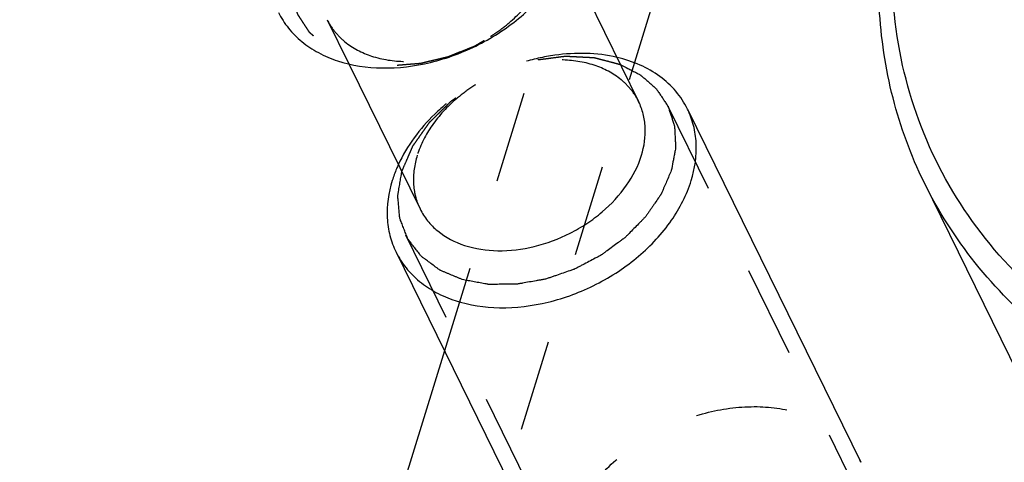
# Model space of a CAD drawing. Header units: millimetres. Extents: x 0 to 410, y 0 to 287.
# Tile 5 of 57: x 257 to 282, y 147 to 158. Entities that reach past the tile are written whole.
import ezdxf

# ---------------------------------------------------------------- set-up
doc = ezdxf.new("R2010")
doc.units = ezdxf.units.MM
doc.header["$LTSCALE"] = 22.55
doc.linetypes.add('HIDDEN', pattern=[0.2, 0.1, -0.1])
doc.layers.get('0').update_dxf_attribs({"linetype": 'CONTINUOUS'})
for name, color, linetype in [('02___PRT_ALL_AXES', 7, 'CONTINUOUS'), ('1_ASSI', 7, 'CONTINUOUS'), ('DEFAULT_2', 8, 'HIDDEN')]:
    doc.layers.add(name, color=color, linetype=linetype)

msp = doc.modelspace()

# ---------------------------------------------------------------- linework, layer by layer
at = {"color": 7, "linetype": 'Continuous'}
msp.add_line((267.91822, 149.50437), (257.4483, 115.6237), dxfattribs=at)
for points, knots in [([(316.40819, 163.00277), (316.08389, 161.95333), (315.17974, 159.85681), (313.22634, 156.94184), (310.70694, 154.25683), (306.7059, 151.10382), (302.03092, 148.81328), (297.08794, 147.58451), (293.42388, 147.23982), (289.92388, 147.48417), (286.71422, 148.31345), (283.9149, 149.70609), (281.6382, 151.62127), (279.98722, 153.99145), (279.04116, 156.71591), (278.83632, 159.66967), (279.18031, 161.65101), (279.45729, 162.63536)], [0, 0, 0, 0, 0.06108061, 0.12599342, 0.1942451, 0.2649363, 0.40851813, 0.47919189, 0.54741618, 0.61229723, 0.67334199, 0.7305941, 0.7847314, 0.83705392, 0.88927642, 0.94313646, 1, 1, 1, 1]), ([(279.7361, 153.66068), (279.41122, 154.32266), (278.8934, 155.73259), (278.55821, 157.99094), (278.66426, 160.34849), (279.01695, 161.91277), (279.25774, 162.69197)], [0, 0, 0, 0, 0.23908677, 0.4829241, 0.73557475, 1, 1, 1, 1]), ([(317.02124, 162.69197), (316.46927, 160.90578), (315.12299, 158.29881), (312.65852, 155.248), (309.62046, 152.339), (305.11586, 149.37152), (300.05632, 147.48132), (295.89452, 146.72948), (291.93692, 146.51916), (288.12286, 147.07641), (284.78369, 148.4817), (282.6691, 149.87611), (280.94398, 151.60314), (280.08214, 152.95557), (279.7361, 153.66068)], [0, 0, 0, 0, 0.12078804, 0.18574167, 0.25305938, 0.39181947, 0.53098893, 0.5987902, 0.66437218, 0.78665929, 0.84339041, 0.89736984, 0.94925379, 1, 1, 1, 1]), ([(263.82567, 157.84412), (263.89317, 157.70653), (264.06137, 157.44266), (264.39797, 157.10567), (264.81053, 156.83358), (265.4622, 156.55935), (266.41076, 156.42082), (267.60449, 156.56894), (268.58208, 156.93415), (269.30945, 157.3576), (269.96555, 157.84944), (270.63627, 158.56673), (270.99312, 159.25774), (271.10083, 159.60629)], [0, 0, 0, 0, 0.05076188, 0.10266116, 0.15665654, 0.21340488, 0.33572888, 0.46888443, 0.60809603, 0.67808438, 0.74713477, 0.87916636, 1, 1, 1, 1]), ([(273.9054, 155.46317), (273.82883, 155.61926), (273.63239, 155.91738), (273.23071, 156.28609), (272.73558, 156.56814), (272.36551, 156.68956), (272.17174, 156.73511)], [0, 0, 0, 0, 0.23511272, 0.47692926, 0.73081716, 1, 1, 1, 1]), ([(272.77263, 154.32261), (272.84127, 154.54473), (272.89269, 154.89312), (272.82594, 155.34094), (272.75016, 155.54732), (272.70263, 155.6442)], [0, 0, 0, 0, 0.51613468, 0.76043407, 1, 1, 1, 1]), ([(273.99873, 153.701), (274.09025, 153.99716), (274.15882, 154.4617), (274.06977, 155.0588), (273.96877, 155.334), (273.9054, 155.46317)], [0, 0, 0, 0, 0.51613141, 0.76043252, 1, 1, 1, 1]), ([(267.31628, 153.00097), (267.36691, 152.89777), (267.49308, 152.69986), (267.83594, 152.35626), (268.42349, 152.05394), (269.25454, 151.93384), (270.15054, 152.04448), (270.88356, 152.31847), (271.4291, 152.63607), (271.92117, 153.00494), (272.42425, 153.54289), (272.69184, 154.06118), (272.77263, 154.32261)], [0, 0, 0, 0, 0.05078635, 0.10270959, 0.21303479, 0.33541499, 0.46863316, 0.60790999, 0.67793045, 0.74701366, 0.87910411, 1, 1, 1, 1]), ([(266.77904, 154.09006), (266.76439, 154.05795), (266.70867, 153.93071), (266.66083, 153.79998), (266.63024, 153.701)], [0, 0, 0, 0, 0.25412718, 1, 1, 1, 1]), ([(266.63024, 153.701), (266.53872, 153.40483), (266.47018, 152.94029), (266.5592, 152.34319), (266.6602, 152.06801), (266.72357, 151.93883)], [0, 0, 0, 0, 0.51614798, 0.76042841, 1, 1, 1, 1]), ([(266.72357, 151.93883), (266.79107, 151.80124), (266.95926, 151.53736), (267.29587, 151.20038), (267.70843, 150.92828), (268.3601, 150.65405), (269.30866, 150.51553), (270.50239, 150.66364), (271.47998, 151.02885), (272.20735, 151.4523), (272.86344, 151.94414), (273.53419, 152.66141), (273.89102, 153.35245), (273.99873, 153.701)], [0, 0, 0, 0, 0.05076237, 0.10266132, 0.1566566, 0.21340492, 0.33572879, 0.46888425, 0.60809576, 0.67808405, 0.74713441, 0.87916519, 1, 1, 1, 1])]:
    msp.add_open_spline(points, degree=3, knots=knots, dxfattribs=at)
at = {"color": 2, "linetype": 'Continuous'}
for points, knots in [([(272.25382, 156.5599), (272.31543, 156.52778), (272.40783, 156.47959), (272.53106, 156.41537), (272.60803, 156.37518), (272.66972, 156.34313), (272.70801, 156.32286), (272.73534, 156.30915), (272.75014, 156.30057), (272.7619, 156.28919), (272.77765, 156.27592), (272.81457, 156.24328), (272.87032, 156.19465), (272.94443, 156.12961), (273.01866, 156.06467), (273.07415, 156.01582), (273.11141, 155.98346), (273.12654, 155.96967), (273.13957, 155.95936), (273.14921, 155.9464), (273.1645, 155.9225), (273.18716, 155.88899), (273.22297, 155.83502), (273.26788, 155.76768), (273.31275, 155.70029), (273.34863, 155.64639), (273.37559, 155.60598), (273.3979, 155.57224), (273.41383, 155.54875), (273.42245, 155.53513), (273.43028, 155.52548), (273.43288, 155.51367), (273.43817, 155.49869), (273.44657, 155.47211), (273.45902, 155.43433), (273.47378, 155.38891), (273.49351, 155.32838), (273.51818, 155.25271), (273.54278, 155.17702), (273.56262, 155.11653), (273.57467, 155.07859), (273.58379, 155.0523), (273.58793, 155.03685), (273.588, 155.0198), (273.58947, 154.99904), (273.59187, 154.94875), (273.59594, 154.87351), (273.60108, 154.77308), (273.60637, 154.67269), (273.61011, 154.59736), (273.61294, 154.54719), (273.61363, 154.52621), (273.61532, 154.5096), (273.61281, 154.49236), (273.60646, 154.46189), (273.59841, 154.41852), (273.58496, 154.34904), (273.56834, 154.26221), (273.54164, 154.12327), (273.52164, 154.01908), (273.50831, 153.94961)], [0, 0, 0, 0, 0.0625, 0.09375, 0.125, 0.140625, 0.15625, 0.1640625, 0.16796875, 0.171875, 0.1796875, 0.1875, 0.21875, 0.25, 0.28125, 0.3125, 0.3203125, 0.328125, 0.33203125, 0.3359375, 0.34375, 0.359375, 0.375, 0.40625, 0.4375, 0.453125, 0.46875, 0.484375, 0.4921875, 0.49609375, 0.5, 0.50390625, 0.5078125, 0.515625, 0.53125, 0.546875, 0.5625, 0.59375, 0.625, 0.640625, 0.65625, 0.6640625, 0.66796875, 0.671875, 0.6796875, 0.6875, 0.71875, 0.75, 0.78125, 0.8125, 0.8203125, 0.828125, 0.83203125, 0.8359375, 0.84375, 0.859375, 0.875, 0.90625, 0.9375, 1, 1, 1, 1]), ([(273.50831, 153.94961), (273.48891, 153.90456), (273.45011, 153.81445), (273.39193, 153.67929), (273.34341, 153.56666), (273.30952, 153.48782), (273.29004, 153.44277), (273.27812, 153.41459), (273.26802, 153.39211), (273.26196, 153.37508), (273.25013, 153.3587), (273.23525, 153.33675), (273.21635, 153.30935), (273.17124, 153.24357), (273.11853, 153.16683), (273.05831, 153.07913), (273.01318, 153.01333), (272.96791, 152.9476), (272.93061, 152.89264), (272.89982, 152.84908), (272.87932, 152.81531), (272.84895, 152.78572), (272.80999, 152.74563), (272.76075, 152.69574), (272.68231, 152.61576), (272.58393, 152.51599), (272.48642, 152.41558), (272.41656, 152.34651), (272.37913, 152.30515), (272.34403, 152.27945), (272.30902, 152.25369), (272.26231, 152.21936), (272.18057, 152.15927), (272.06383, 152.0734), (271.94698, 151.98769), (271.86538, 151.92738), (271.81846, 151.89341), (271.77265, 151.85756), (271.70733, 151.82625), (271.60543, 151.77176), (271.47716, 151.70513), (271.3492, 151.63803), (271.24682, 151.58431), (271.18268, 151.55106), (271.13812, 151.52712), (271.11213, 151.51448), (271.08413, 151.50573), (271.04982, 151.49347), (270.96692, 151.46513), (270.8428, 151.42217), (270.70479, 151.37462), (270.59439, 151.33664), (270.5254, 151.31266), (270.47017, 151.29404), (270.41511, 151.27336), (270.34507, 151.26225), (270.26118, 151.24701), (270.14927, 151.22737), (270.00939, 151.20251), (269.86956, 151.17806), (269.77157, 151.16029), (269.72273, 151.15229), (269.69457, 151.14629), (269.6677, 151.14756), (269.63367, 151.14666), (269.57946, 151.14662), (269.51162, 151.14608), (269.43025, 151.14564), (269.34886, 151.14514), (269.26749, 151.14468), (269.18609, 151.14415), (269.11834, 151.14388), (269.06394, 151.14329), (269.03039, 151.14377), (269.00253, 151.14221), (268.97837, 151.14775), (268.93482, 151.15502), (268.84861, 151.17128), (268.72497, 151.19358), (268.60156, 151.21629), (268.50268, 151.23421), (268.42882, 151.24816), (268.36634, 151.25817), (268.32326, 151.27814), (268.27897, 151.29602), (268.22403, 151.31909), (268.13588, 151.35559), (268.04781, 151.39222), (267.95968, 151.42877), (267.9047, 151.45171), (267.86049, 151.46984), (267.83335, 151.48168), (267.81052, 151.49), (267.79178, 151.50251), (267.76086, 151.52637), (267.71571, 151.55944), (267.64402, 151.61291), (267.55424, 151.67957), (267.46443, 151.74623), (267.40175, 151.79302), (267.36562, 151.81953), (267.33939, 151.84006), (267.32151, 151.86679), (267.29476, 151.90027), (267.26232, 151.94286), (267.22295, 151.99364), (267.17063, 152.06147), (267.11823, 152.12926), (267.07247, 152.18861), (267.04621, 152.22247), (267.02681, 152.24803), (267.0097, 152.26882), (267.00302, 152.28916), (266.9912, 152.31872), (266.96664, 152.38331), (266.92817, 152.48232), (266.88987, 152.58144), (266.85936, 152.66076), (266.83989, 152.71023), (266.82524, 152.75006), (266.81398, 152.77436), (266.81323, 152.79614), (266.81104, 152.81751), (266.80787, 152.8551), (266.803, 152.9087), (266.79731, 152.97306), (266.79157, 153.03741), (266.78395, 153.12321), (266.77723, 153.19828), (266.77156, 153.26265), (266.76908, 153.28943), (266.76736, 153.31094), (266.76535, 153.32686), (266.76961, 153.34456), (266.77311, 153.36753), (266.77823, 153.39646), (266.786, 153.44264), (266.7998, 153.52349), (266.81941, 153.63897), (266.84299, 153.77756), (266.8587, 153.86995), (266.86656, 153.91614)], [0, 0, 0, 0, 0.015625, 0.03125, 0.046875, 0.0546875, 0.05859375, 0.0625, 0.06445312, 0.06640625, 0.06835938, 0.0703125, 0.07421875, 0.078125, 0.09375, 0.1015625, 0.109375, 0.1171875, 0.125, 0.12890625, 0.1328125, 0.13671875, 0.140625, 0.1484375, 0.15625, 0.171875, 0.1875, 0.1953125, 0.19921875, 0.203125, 0.20703125, 0.2109375, 0.21875, 0.234375, 0.25, 0.2578125, 0.26171875, 0.265625, 0.2734375, 0.28125, 0.296875, 0.3125, 0.3203125, 0.328125, 0.33203125, 0.33398438, 0.3359375, 0.33984375, 0.34375, 0.359375, 0.375, 0.3828125, 0.390625, 0.39453125, 0.3984375, 0.40625, 0.4140625, 0.421875, 0.4375, 0.453125, 0.4609375, 0.46484375, 0.46679688, 0.46875, 0.47265625, 0.4765625, 0.484375, 0.4921875, 0.5, 0.5078125, 0.515625, 0.5234375, 0.52734375, 0.53125, 0.53320312, 0.53515625, 0.5390625, 0.546875, 0.5625, 0.578125, 0.5859375, 0.59375, 0.6015625, 0.60546875, 0.609375, 0.6171875, 0.625, 0.640625, 0.6484375, 0.65625, 0.66015625, 0.6640625, 0.66601562, 0.66796875, 0.671875, 0.6796875, 0.6875, 0.703125, 0.71875, 0.7265625, 0.73046875, 0.734375, 0.73828125, 0.7421875, 0.75, 0.7578125, 0.765625, 0.78125, 0.7890625, 0.79296875, 0.796875, 0.80078125, 0.80273438, 0.8046875, 0.8125, 0.828125, 0.84375, 0.8515625, 0.859375, 0.86328125, 0.8671875, 0.86914062, 0.87109375, 0.875, 0.8828125, 0.890625, 0.8984375, 0.90625, 0.921875, 0.92578125, 0.9296875, 0.93164062, 0.93359375, 0.93554688, 0.9375, 0.94140625, 0.9453125, 0.953125, 0.96875, 0.984375, 1, 1, 1, 1])]:
    msp.add_open_spline(points, degree=3, knots=knots, dxfattribs=at)
at = {"layer": '02___PRT_ALL_AXES', "color": 7, "linetype": 'Continuous'}
msp.add_line((284.38788, 144.18129), (279.736, 153.66084), dxfattribs=at)
at = {"layer": '1_ASSI', "color": 7, "linetype": 'Continuous'}
for p, q in [((270.94911, 159.21756), (272.70265, 155.64421)), ((265.56179, 156.57619), (267.31626, 153.00095)), ((273.90541, 155.46317), (278.17592, 146.76079)), ((266.72356, 151.93883), (270.99422, 143.23613))]:
    msp.add_line(p, q, dxfattribs=at)
at = {"layer": '1_ASSI', "color": 8, "linetype": 'HIDDEN'}
msp.add_line((265.02842, 157.66309), (265.56179, 156.57619), dxfattribs=at)
msp.add_open_spline([(270.90083, 144.99846), (271.00853, 145.34699), (271.36535, 146.038), (272.03606, 146.75527), (272.69215, 147.24712), (273.41949, 147.67059), (274.39706, 148.03577), (275.59077, 148.18396), (276.53932, 148.04545), (277.19099, 147.77125), (277.60358, 147.4992), (277.94021, 147.16224), (278.1084, 146.89837), (278.17592, 146.76079)], degree=3, knots=[0, 0, 0, 0, 0.12082734, 0.25286343, 0.32191302, 0.39190134, 0.53111259, 0.6642688, 0.78659357, 0.84334231, 0.89733853, 0.94923852, 1, 1, 1, 1], dxfattribs=at)
at = {"layer": 'DEFAULT_2', "color": 8, "linetype": 'HIDDEN'}
for p, q in [((277.12849, 171.26517), (258.97351, 112.51565)), ((271.20868, 160.15229), (267.91822, 149.50437)), ((273.42432, 155.53556), (279.23533, 143.69397)), ((266.86656, 153.91614), (266.87667, 153.94961)), ((266.96065, 152.36366), (272.77166, 140.52207))]:
    msp.add_line(p, q, dxfattribs=at)
for points, knots in [([(264.22277, 159.35769), (264.21393, 159.31204), (264.19624, 159.22075), (264.17413, 159.10664), (264.15646, 159.01535), (264.14314, 158.94688), (264.13226, 158.88985), (264.12422, 158.84986), (264.12028, 158.82712), (264.11548, 158.80976), (264.11772, 158.79353), (264.11825, 158.7715), (264.12031, 158.73313), (264.12267, 158.67822), (264.12575, 158.61237), (264.12876, 158.54651), (264.13181, 158.48066), (264.13478, 158.41478), (264.13747, 158.35995), (264.13894, 158.32144), (264.14043, 158.29964), (264.13972, 158.28271), (264.14599, 158.26799), (264.15191, 158.24759), (264.16341, 158.21225), (264.17925, 158.16158), (264.19851, 158.10085), (264.2177, 158.0401), (264.23692, 157.97937), (264.25607, 157.9186), (264.27224, 157.86805), (264.28315, 157.8325), (264.29003, 157.81244), (264.29336, 157.79666), (264.30368, 157.78371), (264.315, 157.76546), (264.33595, 157.73397), (264.36529, 157.68875), (264.40075, 157.63459), (264.43613, 157.58039), (264.47155, 157.52622), (264.50691, 157.472), (264.53655, 157.42696), (264.55695, 157.39516), (264.56915, 157.3774), (264.57677, 157.3629), (264.59026, 157.35294), (264.60619, 157.33808), (264.63504, 157.3128), (264.67574, 157.2763), (264.7248, 157.23267), (264.7738, 157.18899), (264.82283, 157.14534), (264.8718, 157.10163), (264.91277, 157.06536), (264.94114, 157.03968), (264.95784, 157.02546), (264.96898, 157.01353), (264.9854, 157.00641), (265.00545, 156.99525), (265.04141, 156.97649), (265.09232, 156.94928), (265.1536, 156.91681), (265.23526, 156.87346), (265.31686, 156.83004), (265.38844, 156.79228), (265.42398, 156.77309), (265.44469, 156.76261), (265.4591, 156.75336), (265.47778, 156.74946), (265.50121, 156.74239), (265.54289, 156.73088), (265.62575, 156.70725), (265.74441, 156.67385), (265.8629, 156.6402), (265.94601, 156.61691), (265.98735, 156.60494), (266.01132, 156.59862), (266.02832, 156.5924), (266.04905, 156.59185), (266.07539, 156.58915), (266.12208, 156.58533), (266.18847, 156.5794), (266.26828, 156.57249), (266.37464, 156.56322), (266.48099, 156.55386), (266.5741, 156.54593), (266.62058, 156.54162), (266.64726, 156.5397), (266.66695, 156.53673), (266.68785, 156.53964), (266.71529, 156.54148), (266.76351, 156.54565), (266.85982, 156.5533), (266.99748, 156.56461), (267.1351, 156.57568), (267.23146, 156.58368), (267.27961, 156.58736), (267.30717, 156.58998), (267.32772, 156.59047), (267.34871, 156.59663), (267.37654, 156.60287), (267.42531, 156.61471), (267.52282, 156.63774), (267.66213, 156.671), (267.80145, 156.70402), (267.89893, 156.72738), (267.94773, 156.73876), (267.97553, 156.74575), (267.99662, 156.74959), (268.01677, 156.7588), (268.04397, 156.76919), (268.09142, 156.78826), (268.18642, 156.82578), (268.32207, 156.87972), (268.45777, 156.93344), (268.55269, 156.97128), (268.60025, 156.9899), (268.62727, 157.00102), (268.64798, 157.008), (268.66697, 157.02018), (268.6929, 157.03461), (268.73798, 157.0607), (268.82836, 157.11228), (268.95733, 157.1863), (269.08644, 157.26013), (269.17663, 157.31199), (269.22197, 157.3377), (269.24749, 157.35274), (269.26772, 157.36303), (269.28379, 157.37712), (269.30666, 157.39458), (269.34602, 157.42575), (269.42522, 157.48765), (269.53808, 157.57633), (269.65113, 157.66486), (269.73006, 157.72698), (269.76979, 157.75785), (269.79206, 157.7758), (269.80998, 157.78841), (269.82324, 157.80424), (269.84255, 157.82423), (269.87558, 157.85974), (269.94218, 157.93037), (270.03701, 158.03149), (270.13206, 158.13248), (270.19834, 158.20329), (270.23181, 158.23856), (270.25041, 158.25892), (270.26583, 158.27361), (270.27565, 158.29053), (270.29069, 158.3123), (270.31611, 158.35078), (270.36759, 158.42746), (270.44077, 158.53716), (270.5142, 158.64677), (270.56532, 158.72357), (270.59124, 158.76188), (270.60548, 158.78392), (270.61777, 158.80002), (270.6239, 158.81779), (270.63423, 158.8409), (270.65129, 158.88161), (270.6762, 158.93963), (270.70586, 159.00932), (270.74548, 159.10221), (270.79499, 159.21834), (270.8346, 159.31124), (270.85441, 159.35769)], [0, 0, 0, 0, 0.015625, 0.03125, 0.0390625, 0.046875, 0.0546875, 0.05859375, 0.06054688, 0.0625, 0.06445312, 0.06640625, 0.0703125, 0.078125, 0.0859375, 0.09375, 0.1015625, 0.109375, 0.1171875, 0.12109375, 0.12304688, 0.125, 0.12695312, 0.12890625, 0.1328125, 0.140625, 0.1484375, 0.15625, 0.1640625, 0.171875, 0.1796875, 0.18359375, 0.18554688, 0.1875, 0.18945312, 0.19140625, 0.1953125, 0.203125, 0.2109375, 0.21875, 0.2265625, 0.234375, 0.2421875, 0.24609375, 0.24804688, 0.25, 0.25195312, 0.25390625, 0.2578125, 0.265625, 0.2734375, 0.28125, 0.2890625, 0.296875, 0.3046875, 0.30859375, 0.31054688, 0.3125, 0.31445312, 0.31640625, 0.3203125, 0.328125, 0.3359375, 0.34375, 0.359375, 0.3671875, 0.37109375, 0.37304688, 0.375, 0.37695312, 0.37890625, 0.3828125, 0.390625, 0.40625, 0.421875, 0.4296875, 0.43359375, 0.43554688, 0.4375, 0.43945312, 0.44140625, 0.4453125, 0.453125, 0.4609375, 0.46875, 0.484375, 0.4921875, 0.49609375, 0.49804688, 0.5, 0.50195312, 0.50390625, 0.5078125, 0.515625, 0.53125, 0.546875, 0.5546875, 0.55859375, 0.56054688, 0.5625, 0.56445312, 0.56640625, 0.5703125, 0.578125, 0.59375, 0.609375, 0.6171875, 0.62109375, 0.62304688, 0.625, 0.62695312, 0.62890625, 0.6328125, 0.640625, 0.65625, 0.671875, 0.6796875, 0.68359375, 0.68554688, 0.6875, 0.68945312, 0.69140625, 0.6953125, 0.703125, 0.71875, 0.734375, 0.7421875, 0.74609375, 0.74804688, 0.75, 0.75195312, 0.75390625, 0.7578125, 0.765625, 0.78125, 0.796875, 0.8046875, 0.80859375, 0.81054688, 0.8125, 0.81445312, 0.81640625, 0.8203125, 0.828125, 0.84375, 0.859375, 0.8671875, 0.87109375, 0.87304688, 0.875, 0.87695312, 0.87890625, 0.8828125, 0.890625, 0.90625, 0.921875, 0.9296875, 0.93359375, 0.93554688, 0.9375, 0.93945312, 0.94140625, 0.9453125, 0.953125, 0.9609375, 0.96875, 0.984375, 1, 1, 1, 1]), ([(265.02844, 157.6631), (265.07907, 157.5599), (265.20524, 157.362), (265.5481, 157.0184), (266.13565, 156.71608), (266.9667, 156.59597), (267.8627, 156.70661), (268.59572, 156.98061), (269.14126, 157.2982), (269.63333, 157.66707), (270.13637, 158.20503), (270.40403, 158.72327), (270.48481, 158.98468)], [0, 0, 0, 0, 0.05078634, 0.10271001, 0.21303589, 0.33541686, 0.46863587, 0.60791358, 0.67793448, 0.74701809, 0.87910989, 1, 1, 1, 1]), ([(272.17174, 156.73511), (271.6733, 156.85229), (270.862, 156.86383), (269.81773, 156.62422), (269.03468, 156.3117), (268.30817, 155.88384), (267.47928, 155.20471), (266.99159, 154.55604), (266.77904, 154.09006)], [0, 0, 0, 0, 0.23932607, 0.36824819, 0.49995968, 0.63167464, 0.76061006, 1, 1, 1, 1]), ([(266.87667, 153.94961), (266.90146, 154.00638), (266.95105, 154.11992), (267.01305, 154.26184), (267.0626, 154.37539), (267.0937, 154.44633), (267.11521, 154.49604), (267.1279, 154.52437), (267.13913, 154.55299), (267.16354, 154.5867), (267.20145, 154.64087), (267.24924, 154.7085), (267.30642, 154.78969), (267.36365, 154.87086), (267.42083, 154.95206), (267.46859, 155.01968), (267.50655, 155.07386), (267.53085, 155.10753), (267.54898, 155.13492), (267.57603, 155.15914), (267.6192, 155.203), (267.68306, 155.26488), (267.75875, 155.33948), (267.83469, 155.41398), (267.91054, 155.48853), (267.97387, 155.55055), (268.0243, 155.60039), (268.05633, 155.63104), (268.08079, 155.65671), (268.1095, 155.6782), (268.16171, 155.71387), (268.23528, 155.76585), (268.32399, 155.82779), (268.4126, 155.88984), (268.50121, 155.95189), (268.57512, 156.0035), (268.63409, 156.04502), (268.67876, 156.07551), (268.71457, 156.10299), (268.74801, 156.11798), (268.79693, 156.14226), (268.90365, 156.19381), (269.06732, 156.27391), (269.23129, 156.35346), (269.33762, 156.40573), (269.38693, 156.4293), (269.41922, 156.44637), (269.46379, 156.45782), (269.51607, 156.47436), (269.5862, 156.49543), (269.67372, 156.5221), (269.77881, 156.55398), (269.88387, 156.58585), (269.98896, 156.61788), (270.07648, 156.64404), (270.13783, 156.6634), (270.17276, 156.67282), (270.20721, 156.67607), (270.25043, 156.68225), (270.31949, 156.69095), (270.40584, 156.70222), (270.54401, 156.7201), (270.68208, 156.73761), (270.80316, 156.75401), (270.86333, 156.76075), (270.89831, 156.76695), (270.93106, 156.76433), (270.97241, 156.76266), (271.03835, 156.7591), (271.12085, 156.75495), (271.21981, 156.74984), (271.31879, 156.74478), (271.41774, 156.73966), (271.50026, 156.73553), (271.56615, 156.73194), (271.60761, 156.73035), (271.63759, 156.72128), (271.66813, 156.71357), (271.72131, 156.69944), (271.79741, 156.67959), (271.91911, 156.64765), (272.07126, 156.60778), (272.19297, 156.57586), (272.25382, 156.5599)], [0, 0, 0, 0, 0.03125, 0.0625, 0.078125, 0.09375, 0.1015625, 0.10546875, 0.109375, 0.1171875, 0.125, 0.140625, 0.15625, 0.171875, 0.1875, 0.203125, 0.2109375, 0.21875, 0.22265625, 0.2265625, 0.234375, 0.25, 0.265625, 0.28125, 0.296875, 0.3125, 0.3203125, 0.328125, 0.33203125, 0.3359375, 0.34375, 0.359375, 0.375, 0.390625, 0.40625, 0.421875, 0.4296875, 0.4375, 0.4453125, 0.44921875, 0.453125, 0.46875, 0.5, 0.53125, 0.546875, 0.55078125, 0.5546875, 0.5625, 0.5703125, 0.578125, 0.59375, 0.609375, 0.625, 0.640625, 0.65625, 0.6640625, 0.66796875, 0.671875, 0.6796875, 0.6875, 0.703125, 0.71875, 0.75, 0.765625, 0.7734375, 0.77734375, 0.78125, 0.7890625, 0.796875, 0.8125, 0.828125, 0.84375, 0.859375, 0.875, 0.8828125, 0.890625, 0.89453125, 0.8984375, 0.90625, 0.921875, 0.9375, 0.96875, 1, 1, 1, 1]), ([(272.70263, 155.6442), (272.65201, 155.74739), (272.52583, 155.9453), (272.18298, 156.2889), (271.59542, 156.59122), (270.76437, 156.71133), (269.86837, 156.60069), (269.13535, 156.32669), (268.58982, 156.0091), (268.09774, 155.64022), (267.59471, 155.10226), (267.32704, 154.58402), (267.24626, 154.32261)], [0, 0, 0, 0, 0.05078634, 0.10271, 0.21303588, 0.33541684, 0.46863585, 0.60791354, 0.67793444, 0.74701805, 0.87910983, 1, 1, 1, 1]), ([(267.24626, 154.32261), (267.17762, 154.10047), (267.12624, 153.75206), (267.19298, 153.30422), (267.26876, 153.09784), (267.31628, 153.00097)], [0, 0, 0, 0, 0.51615993, 0.7604442, 1, 1, 1, 1])]:
    msp.add_open_spline(points, degree=3, knots=knots, dxfattribs=at)

doc.saveas('drawing.dxf')
